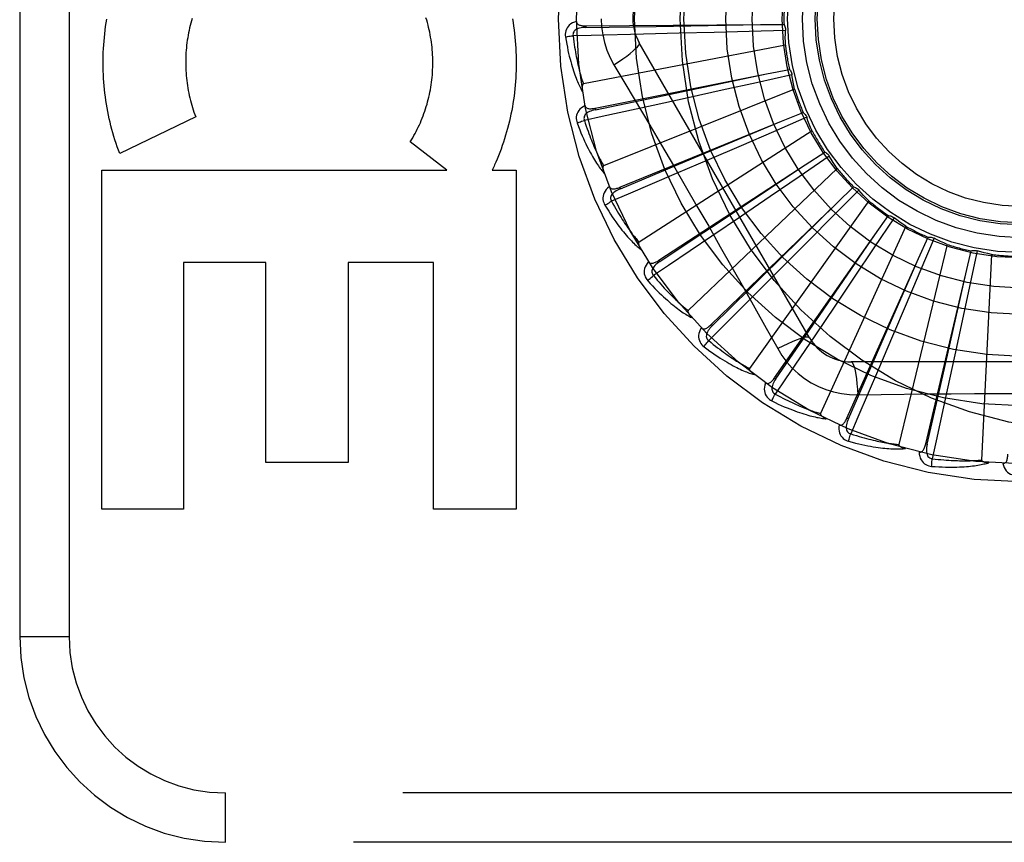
# Model space of a CAD drawing. Header units: inches. Extents: x 0 to 179, y 0 to 116.
# Tile 97 of 234: x 77.168 to 77.766, y 56.875 to 57.375. Entities that reach past the tile are written whole.
import ezdxf

# ---------------------------------------------------------------- set-up
doc = ezdxf.new("R2010")
doc.units = ezdxf.units.IN
doc.header["$LTSCALE"] = 9.842105
doc.header["$MEASUREMENT"] = 0
doc.linetypes.add('HIDDEN', pattern=[0.2, 0.1, -0.1])
doc.layers.add('RIGHTHAND_DOOR_ASSEMBLY', color=7, linetype='CONTINUOUS')
doc.layers.add('SUBPANEL', color=7, linetype='CONTINUOUS')

msp = doc.modelspace()

# ---------------------------------------------------------------- linework, layer by layer
at = {"layer": 'RIGHTHAND_DOOR_ASSEMBLY', "color": 8, "linetype": 'HIDDEN'}
for p, q in [((77.16821, 57.75035), (77.16821, 57.00035)), ((77.19821, 57.75035), (77.19821, 57.00035)), ((77.51215, 57.37101), (77.61824, 57.37174)), ((77.55479, 57.3707), (77.6183, 57.37174)), ((77.61824, 57.37174), (77.6325, 57.37182)), ((77.51215, 57.37101), (77.51216, 57.37005)), ((77.51216, 57.37005), (77.55479, 57.3707)), ((77.56883, 57.36649), (77.54708, 57.36596)), ((77.59002, 57.36705), (77.56883, 57.36649)), ((77.61131, 57.36762), (77.59002, 57.36705)), ((77.63339, 57.36825), (77.61131, 57.36762)), ((77.63334, 57.35936), (77.51063, 57.33571)), ((77.64801, 57.1816), (77.54456, 57.36076)), ((77.52922, 57.3473), (77.53648, 57.33514)), ((77.51775, 57.32102), (77.62179, 57.34182)), ((77.55968, 57.32878), (77.62184, 57.34183)), ((77.63733, 57.34126), (77.61576, 57.33646)), ((77.62179, 57.34182), (77.63577, 57.34459)), ((77.61576, 57.33646), (77.59497, 57.33187)), ((77.63896, 57.33251), (77.52294, 57.28607)), ((77.59497, 57.33187), (77.57426, 57.32731)), ((77.51794, 57.32008), (77.55968, 57.32878)), ((77.57426, 57.32731), (77.55301, 57.32267)), ((77.51775, 57.32102), (77.51794, 57.32008)), ((77.63093, 57.3131), (77.64414, 57.31848)), ((77.27512, 57.31571), (77.22898, 57.29349)), ((77.53271, 57.27299), (77.63093, 57.3131)), ((77.57241, 57.28855), (77.63098, 57.31313)), ((77.6463, 57.3155), (77.62603, 57.30671)), ((77.64956, 57.30722), (77.54443, 57.23966)), ((77.62603, 57.30671), (77.60648, 57.29826)), ((77.42763, 57.2834), (77.40544, 57.30065)), ((77.60648, 57.29826), (77.58701, 57.28987)), ((77.64535, 57.28664), (77.6573, 57.29441)), ((77.53308, 57.2721), (77.57241, 57.28855)), ((77.58701, 57.28987), (77.56702, 57.28129)), ((77.65998, 57.2919), (77.64174, 57.27943)), ((77.21808, 57.2834), (77.42763, 57.2834)), ((77.21808, 57.07755), (77.21808, 57.2834)), ((77.45526, 57.2834), (77.46972, 57.2834)), ((77.46972, 57.2834), (77.46972, 57.07755)), ((77.55649, 57.22867), (77.64535, 57.28664)), ((77.66475, 57.28439), (77.5743, 57.19815)), ((77.64174, 57.27943), (77.62415, 57.26744)), ((77.53271, 57.27299), (77.53308, 57.2721)), ((77.67788, 57.27132), (77.66233, 57.25562)), ((77.66451, 57.26338), (77.67477, 57.27328)), ((77.62415, 57.26744), (77.60662, 57.25551)), ((77.68398, 57.26484), (77.6115, 57.16305)), ((77.58823, 57.18964), (77.66451, 57.26338)), ((77.60662, 57.25551), (77.58861, 57.2433)), ((77.66233, 57.25562), (77.64733, 57.24051)), ((77.69936, 57.25449), (77.68706, 57.23614)), ((77.68772, 57.24417), (77.69593, 57.25583)), ((77.70657, 57.24929), (77.65466, 57.13562)), ((77.62678, 57.15733), (77.68772, 57.24417)), ((77.64733, 57.24051), (77.63237, 57.22549)), ((77.71416, 57.2297), (77.72001, 57.24271)), ((77.72363, 57.24204), (77.71502, 57.22169)), ((77.68706, 57.23614), (77.67518, 57.21847)), ((77.7317, 57.2383), (77.70223, 57.11685)), ((77.74285, 57.2205), (77.74614, 57.23437)), ((77.74981, 57.2344), (77.74522, 57.21279)), ((77.55649, 57.22867), (77.55702, 57.22786)), ((77.67075, 57.1329), (77.71416, 57.2297)), ((77.68875, 57.17155), (77.71418, 57.22976)), ((77.75845, 57.23226), (77.7525, 57.10743)), ((77.31767, 57.22734), (77.2677, 57.22734)), ((77.2677, 57.22734), (77.2677, 57.07755)), ((77.31767, 57.10601), (77.31767, 57.22734)), ((77.41958, 57.22734), (77.36783, 57.22734)), ((77.36783, 57.22734), (77.36783, 57.10601)), ((77.41958, 57.07755), (77.41958, 57.22734)), ((77.63237, 57.22549), (77.617, 57.21009)), ((77.71502, 57.22169), (77.70671, 57.20209)), ((77.67518, 57.21847), (77.66334, 57.20088)), ((77.71855, 57.11722), (77.74285, 57.2205)), ((77.72891, 57.15859), (77.74286, 57.22055)), ((77.74522, 57.21279), (77.74076, 57.19197)), ((77.66334, 57.20088), (77.65116, 57.18285)), ((77.70671, 57.20209), (77.6984, 57.18258)), ((77.74076, 57.19197), (77.7363, 57.17124)), ((77.58823, 57.18964), (77.5889, 57.18895)), ((77.6984, 57.18258), (77.68986, 57.16257)), ((77.67163, 57.1325), (77.68875, 57.17155)), ((77.7363, 57.17124), (77.7317, 57.14998)), ((77.88015, 57.16701), (77.67326, 57.16701)), ((77.62678, 57.15733), (77.62757, 57.15678)), ((77.71949, 57.11701), (77.72891, 57.15859)), ((77.67725, 57.14699), (77.69142, 57.1472)), ((77.67075, 57.13289), (77.67163, 57.1325)), ((77.71855, 57.11722), (77.71949, 57.11701)), ((77.36783, 57.10601), (77.31767, 57.10601)), ((77.2677, 57.07755), (77.21808, 57.07755)), ((77.46972, 57.07755), (77.41958, 57.07755)), ((77.16821, 57.00035), (77.19821, 57.00035)), ((78.38521, 56.90535), (77.29321, 56.90535)), ((77.29321, 56.87535), (77.29321, 56.90535)), ((78.35521, 56.87535), (77.29321, 56.87535))]:
    msp.add_line(p, q, dxfattribs=at)
for points in [[(77.22898, 57.29349), (77.22821, 57.29553), (77.22748, 57.29759), (77.22677, 57.29967), (77.22609, 57.30176), (77.22544, 57.30387), (77.22481, 57.306), (77.22422, 57.30814), (77.22366, 57.31029), (77.22312, 57.31246), (77.22262, 57.31463), (77.22215, 57.31682), (77.22171, 57.31901), (77.2213, 57.32122), (77.22092, 57.32343), (77.22057, 57.32564), (77.22026, 57.32787), (77.21998, 57.3301), (77.21973, 57.33234), (77.21951, 57.33458), (77.21932, 57.33683), (77.21917, 57.33908), (77.21905, 57.34134), (77.21896, 57.3436), (77.2189, 57.34586), (77.21888, 57.34812), (77.21889, 57.35038), (77.21893, 57.35264), (77.219, 57.3549), (77.21911, 57.35716), (77.21925, 57.35941), (77.21942, 57.36166), (77.21963, 57.36391), (77.21986, 57.36616), (77.22013, 57.36839), (77.22043, 57.37062), (77.22076, 57.37285), (77.22113, 57.37507)], [(77.2726, 57.37411), (77.27219, 57.37266), (77.27181, 57.3712), (77.27145, 57.36972), (77.27112, 57.36824), (77.27081, 57.36675), (77.27052, 57.36526), (77.27026, 57.36376), (77.27002, 57.36225), (77.26981, 57.36074), (77.26963, 57.35922), (77.26946, 57.3577), (77.26933, 57.35617), (77.26922, 57.35464), (77.26913, 57.35311), (77.26907, 57.35158), (77.26904, 57.35004), (77.26903, 57.3485), (77.26904, 57.34697), (77.26908, 57.34543), (77.26915, 57.3439), (77.26924, 57.34237), (77.26936, 57.34084), (77.2695, 57.33931), (77.26967, 57.33778), (77.26986, 57.33626), (77.27008, 57.33475), (77.27032, 57.33324), (77.27059, 57.33173), (77.27088, 57.33022), (77.2712, 57.32873), (77.27154, 57.32724), (77.27191, 57.32576), (77.2723, 57.32429), (77.27271, 57.32283), (77.27315, 57.32138), (77.27361, 57.31994), (77.27409, 57.31851), (77.27459, 57.3171), (77.27512, 57.31571)], [(77.27303, 57.37555), (77.2726, 57.37411)], [(77.40544, 57.30065), (77.4062, 57.30187), (77.40693, 57.3031), (77.40766, 57.30435), (77.40836, 57.30562), (77.40905, 57.30691), (77.40971, 57.30821), (77.41036, 57.30953), (77.41098, 57.31086), (77.41159, 57.31221), (77.41217, 57.31357), (77.41273, 57.31494), (77.41327, 57.31633), (77.41379, 57.31772), (77.41429, 57.31913), (77.41476, 57.32055), (77.41521, 57.32197), (77.41563, 57.32341), (77.41603, 57.32485), (77.41641, 57.32631), (77.41677, 57.32777), (77.4171, 57.32924), (77.41741, 57.33073), (77.41769, 57.33221), (77.41795, 57.33371), (77.41818, 57.33521), (77.41839, 57.33671), (77.41857, 57.33822), (77.41873, 57.33974), (77.41887, 57.34126), (77.41898, 57.34278), (77.41906, 57.3443), (77.41912, 57.34583), (77.41915, 57.34735), (77.41916, 57.34888), (77.41914, 57.35041), (77.4191, 57.35194), (77.41903, 57.35347), (77.41894, 57.355), (77.41882, 57.35652), (77.41867, 57.35805), (77.41851, 57.35956), (77.41831, 57.36108), (77.41809, 57.36258), (77.41785, 57.36409), (77.41758, 57.36558), (77.41729, 57.36707), (77.41697, 57.36855), (77.41663, 57.37003), (77.41626, 57.3715), (77.41587, 57.37295), (77.41546, 57.37441), (77.41502, 57.37585)], [(77.46752, 57.37521), (77.46788, 57.37301), (77.46822, 57.3708), (77.46853, 57.36858), (77.4688, 57.36636), (77.46904, 57.36414), (77.46925, 57.36191), (77.46942, 57.35968), (77.46957, 57.35744), (77.46968, 57.3552), (77.46976, 57.35296), (77.4698, 57.35071), (77.46982, 57.34847), (77.4698, 57.34623), (77.46975, 57.34398), (77.46967, 57.34174), (77.46955, 57.3395), (77.4694, 57.33727), (77.46922, 57.33504), (77.46901, 57.33281), (77.46877, 57.33059), (77.46849, 57.32837), (77.46818, 57.32616), (77.46784, 57.32395), (77.46747, 57.32176), (77.46707, 57.31957), (77.46663, 57.31739), (77.46617, 57.31523), (77.46567, 57.31307), (77.46515, 57.31092), (77.46459, 57.30878), (77.464, 57.30666), (77.46339, 57.30454), (77.46274, 57.30244), (77.46206, 57.30035), (77.46136, 57.29828), (77.46063, 57.29622), (77.45986, 57.29417), (77.45907, 57.29215), (77.45826, 57.29014), (77.45742, 57.28815)], [(77.50644, 57.3737), (77.50515, 57.37327), (77.504, 57.37276), (77.50298, 57.37215), (77.50209, 57.37145), (77.50134, 57.37067), (77.50074, 57.36982), (77.50027, 57.3689), (77.49994, 57.36794), (77.49974, 57.36697), (77.49965, 57.36601), (77.49965, 57.36512), (77.49975, 57.36426)], [(77.50644, 57.3737), (77.50649, 57.37324), (77.50662, 57.37283), (77.50682, 57.37246), (77.5071, 57.37215), (77.50743, 57.37188), (77.50782, 57.37166), (77.50825, 57.37148), (77.50872, 57.37133), (77.50923, 57.37122), (77.50977, 57.37114), (77.51033, 57.37108), (77.51092, 57.37104), (77.51152, 57.37101), (77.51215, 57.37101)], [(77.52146, 57.37535), (77.52169, 57.37047), (77.52234, 57.36564), (77.52343, 57.36086), (77.52494, 57.35619), (77.52687, 57.35167), (77.52922, 57.3473)], [(77.6325, 57.37182), (77.63279, 57.37127), (77.63302, 57.3707), (77.6332, 57.37009), (77.63332, 57.36948), (77.63339, 57.36887), (77.63339, 57.36825)], [(77.51216, 57.37005), (77.51112, 57.37001), (77.51014, 57.36993), (77.50922, 57.36979), (77.50835, 57.36961), (77.50755, 57.36937), (77.50681, 57.36907), (77.50615, 57.36872), (77.50557, 57.36832), (77.50509, 57.36785), (77.50473, 57.36733), (77.50448, 57.36676), (77.50433, 57.36616), (77.5043, 57.36557), (77.50437, 57.36498)], [(77.54708, 57.36596), (77.51541, 57.36523), (77.50437, 57.36499)], [(77.63334, 57.35936), (77.63331, 57.36158), (77.6333, 57.36381), (77.63333, 57.36603), (77.63339, 57.36825)], [(77.49975, 57.36426), (77.50036, 57.36439), (77.50105, 57.36451), (77.50181, 57.36464), (77.50263, 57.36476), (77.50349, 57.36488), (77.50437, 57.36499)], [(77.49975, 57.36426), (77.50011, 57.36206), (77.50049, 57.35996), (77.50088, 57.35796), (77.50127, 57.35606), (77.50168, 57.35424), (77.50209, 57.35252), (77.5025, 57.35087), (77.50292, 57.3493), (77.50334, 57.34781), (77.50376, 57.34638), (77.50418, 57.34502), (77.5046, 57.34373), (77.50502, 57.3425), (77.50543, 57.34132), (77.50584, 57.3402), (77.50625, 57.33914), (77.50665, 57.33812), (77.50705, 57.33715), (77.50745, 57.33624), (77.50784, 57.33537), (77.50823, 57.33454), (77.50862, 57.33375), (77.50899, 57.33301), (77.50937, 57.3323), (77.50974, 57.33163), (77.5101, 57.33099)], [(77.50437, 57.36499), (77.50459, 57.36315), (77.50482, 57.36139), (77.50505, 57.3597), (77.5053, 57.35809), (77.50554, 57.35655), (77.50579, 57.35507), (77.50605, 57.35366), (77.5063, 57.35231), (77.50656, 57.35101), (77.50681, 57.34977), (77.50707, 57.34858), (77.50732, 57.34745), (77.50758, 57.34636), (77.50783, 57.34531), (77.50808, 57.34431), (77.50833, 57.34335), (77.50857, 57.34243), (77.50881, 57.34155), (77.50905, 57.3407), (77.50928, 57.3399), (77.50952, 57.33912), (77.50975, 57.33838), (77.50997, 57.33767), (77.5102, 57.33698), (77.51042, 57.33633), (77.51063, 57.33571)], [(77.52921, 57.3473), (77.53205, 57.34917), (77.53468, 57.35098), (77.53703, 57.35268), (77.5391, 57.35428), (77.5409, 57.35578), (77.54238, 57.35715), (77.54352, 57.35835), (77.54427, 57.35937), (77.54462, 57.36018), (77.54456, 57.36076)], [(77.63577, 57.34459), (77.63616, 57.34411), (77.6365, 57.34359), (77.63679, 57.34303), (77.63703, 57.34245), (77.6372, 57.34186), (77.63733, 57.34126)], [(77.63896, 57.33251), (77.6385, 57.33469), (77.63808, 57.33688), (77.63768, 57.33907), (77.63733, 57.34126)], [(77.51063, 57.33571), (77.51047, 57.33564), (77.51034, 57.33554), (77.51022, 57.33541), (77.51013, 57.33524), (77.51006, 57.33506), (77.51, 57.33486), (77.50996, 57.33465), (77.50992, 57.33443), (77.5099, 57.33419), (77.50988, 57.33395), (77.50987, 57.3337), (77.50987, 57.33344), (77.50987, 57.33317), (77.50988, 57.33289), (77.5099, 57.3326), (77.50993, 57.33231), (77.50996, 57.332), (77.50999, 57.33168), (77.51004, 57.33135), (77.5101, 57.331)], [(77.53648, 57.33514), (77.55091, 57.31076), (77.55813, 57.29851), (77.56533, 57.28624), (77.5725, 57.27395), (77.57963, 57.26162), (77.58674, 57.24929), (77.5938, 57.23693), (77.60084, 57.22455), (77.60783, 57.21218)], [(77.51164, 57.32258), (77.51045, 57.32192), (77.50942, 57.32119), (77.50853, 57.3204), (77.50779, 57.31955), (77.5072, 57.31864), (77.50677, 57.31769), (77.50649, 57.3167), (77.50634, 57.31569), (77.50633, 57.3147), (77.50642, 57.31375), (77.50659, 57.31287), (77.50685, 57.31205)], [(77.51794, 57.32008), (77.51693, 57.31984), (77.51598, 57.31958), (77.5151, 57.31927), (77.51429, 57.31893), (77.51354, 57.31854), (77.51288, 57.31811), (77.51229, 57.31764), (77.5118, 57.31713), (77.51142, 57.31658), (77.51116, 57.316), (77.51102, 57.31539), (77.51099, 57.31478), (77.51107, 57.31419), (77.51125, 57.31363)], [(77.55301, 57.32267), (77.52205, 57.31596), (77.51125, 57.31363)], [(77.51164, 57.32259), (77.51177, 57.32214), (77.51197, 57.32176), (77.51225, 57.32144), (77.51258, 57.32118), (77.51295, 57.32098), (77.51337, 57.32084), (77.51383, 57.32074), (77.51432, 57.32069), (77.51484, 57.32068), (77.51539, 57.32069), (77.51595, 57.32074), (77.51654, 57.32081), (77.51714, 57.3209), (77.51775, 57.32102)], [(77.64414, 57.31848), (77.64461, 57.31807), (77.64504, 57.31763), (77.64543, 57.31714), (77.64577, 57.31661), (77.64606, 57.31607), (77.6463, 57.3155)], [(77.50685, 57.31205), (77.50742, 57.31229), (77.50808, 57.31254), (77.50881, 57.31281), (77.50958, 57.31308), (77.51041, 57.31336), (77.51125, 57.31363)], [(77.50685, 57.31205), (77.50762, 57.30996), (77.50839, 57.30797), (77.50915, 57.30608), (77.5099, 57.30428), (77.51064, 57.30258), (77.51137, 57.30096), (77.51209, 57.29942), (77.5128, 57.29796), (77.51349, 57.29657), (77.51418, 57.29525), (77.51485, 57.294), (77.5155, 57.29281), (77.51615, 57.29168), (77.51677, 57.2906), (77.51739, 57.28958), (77.51799, 57.2886), (77.51858, 57.28768), (77.51915, 57.28681), (77.51972, 57.28599), (77.52027, 57.28521), (77.52081, 57.28447), (77.52133, 57.28377), (77.52185, 57.28311), (77.52235, 57.28248), (77.52284, 57.28189), (77.52331, 57.28134)], [(77.51125, 57.31363), (77.51181, 57.31187), (77.51237, 57.31019), (77.51292, 57.30858), (77.51347, 57.30704), (77.514, 57.30557), (77.51453, 57.30417), (77.51504, 57.30283), (77.51555, 57.30155), (77.51604, 57.30033), (77.51653, 57.29916), (77.51701, 57.29804), (77.51747, 57.29697), (77.51793, 57.29595), (77.51837, 57.29497), (77.51881, 57.29403), (77.51923, 57.29314), (77.51964, 57.29228), (77.52005, 57.29146), (77.52044, 57.29068), (77.52083, 57.28993), (77.5212, 57.28921), (77.52157, 57.28852), (77.52193, 57.28787), (77.52227, 57.28724), (77.52261, 57.28664), (77.52294, 57.28607)], [(77.64956, 57.30722), (77.64869, 57.30927), (77.64786, 57.31134), (77.64706, 57.31341), (77.6463, 57.3155)], [(77.6573, 57.29441), (77.65784, 57.29411), (77.65834, 57.29375), (77.65882, 57.29334), (77.65926, 57.29289), (77.65964, 57.29241), (77.65998, 57.2919)], [(77.45742, 57.28815), (77.45707, 57.28736), (77.45672, 57.28656), (77.45636, 57.28577), (77.456, 57.28498), (77.45563, 57.28419), (77.45526, 57.2834)], [(77.66475, 57.28439), (77.66351, 57.28624), (77.66231, 57.28811), (77.66113, 57.28999), (77.65998, 57.2919)], [(77.52294, 57.28607), (77.5228, 57.28598), (77.52268, 57.28585), (77.5226, 57.2857), (77.52254, 57.28552), (77.5225, 57.28532), (77.52248, 57.28512), (77.52248, 57.2849), (77.52249, 57.28468), (77.52251, 57.28444), (77.52253, 57.2842), (77.52257, 57.28395), (77.52262, 57.2837), (77.52268, 57.28343), (77.52274, 57.28316), (77.52281, 57.28288), (77.52289, 57.2826), (77.52298, 57.28229), (77.52308, 57.28199), (77.52318, 57.28171), (77.52328, 57.28143)], [(77.55702, 57.22786), (77.58389, 57.24572), (77.59253, 57.25146), (77.64539, 57.28667)], [(77.56702, 57.28129), (77.53789, 57.26884), (77.52772, 57.26451)], [(77.52641, 57.27337), (77.52537, 57.2725), (77.5245, 57.27159), (77.52377, 57.27064), (77.52321, 57.26967), (77.52281, 57.26866), (77.52256, 57.26765), (77.52247, 57.26662), (77.52252, 57.26561), (77.52269, 57.26463), (77.52296, 57.26371), (77.5233, 57.26288), (77.52371, 57.26212)], [(77.52641, 57.27337), (77.52663, 57.27297), (77.5269, 57.27263), (77.52723, 57.27237), (77.5276, 57.27217), (77.52801, 57.27205), (77.52845, 57.27199), (77.52892, 57.27198), (77.52941, 57.27202), (77.52992, 57.27211), (77.53045, 57.27223), (77.531, 57.27238), (77.53156, 57.27256), (77.53213, 57.27276), (77.53271, 57.27299)], [(77.53308, 57.2721), (77.53213, 57.27168), (77.53125, 57.27124), (77.53044, 57.27077), (77.52971, 57.27028), (77.52905, 57.26976), (77.52848, 57.26921), (77.52799, 57.26864), (77.5276, 57.26805), (77.52734, 57.26744), (77.52719, 57.26682), (77.52717, 57.26619), (77.52726, 57.26559), (77.52744, 57.26502), (77.52773, 57.26451)], [(77.67477, 57.27328), (77.67536, 57.27308), (77.67593, 57.27283), (77.67647, 57.27252), (77.67698, 57.27216), (77.67745, 57.27176), (77.67788, 57.27132)], [(77.68398, 57.26484), (77.68242, 57.26643), (77.68088, 57.26804), (77.67937, 57.26967), (77.67788, 57.27132)], [(77.52371, 57.26212), (77.52422, 57.26246), (77.52482, 57.26284), (77.52548, 57.26324), (77.52619, 57.26365), (77.52695, 57.26408), (77.52772, 57.26451)], [(77.52772, 57.26451), (77.52861, 57.26289), (77.52948, 57.26134), (77.53033, 57.25986), (77.53115, 57.25846), (77.53195, 57.25712), (77.53273, 57.25584), (77.53349, 57.25462), (77.53423, 57.25346), (77.53495, 57.25235), (77.53565, 57.2513), (77.53633, 57.25029), (77.53699, 57.24933), (77.53763, 57.24841), (77.53825, 57.24753), (77.53886, 57.24669), (77.53944, 57.2459), (77.54001, 57.24513), (77.54056, 57.2444), (77.5411, 57.24371), (77.54162, 57.24304), (77.54212, 57.24241), (77.54261, 57.24181), (77.54309, 57.24123), (77.54355, 57.24068), (77.54399, 57.24016), (77.54443, 57.23966)], [(77.52371, 57.26212), (77.52486, 57.26022), (77.52599, 57.25841), (77.5271, 57.25669), (77.52817, 57.25507), (77.52922, 57.25354), (77.53024, 57.25209), (77.53124, 57.25071), (77.53221, 57.24941), (77.53316, 57.24818), (77.53408, 57.24701), (77.53497, 57.24591), (77.53585, 57.24487), (77.53669, 57.24388), (77.53751, 57.24294), (77.53831, 57.24205), (77.53908, 57.24121), (77.53983, 57.24042), (77.54056, 57.23967), (77.54127, 57.23897), (77.54196, 57.2383), (77.54263, 57.23768), (77.54328, 57.23709), (77.54391, 57.23654), (77.54452, 57.23602), (77.54511, 57.23554), (77.54569, 57.23508)], [(77.5889, 57.18895), (77.61191, 57.21157), (77.6193, 57.21884), (77.66455, 57.26342)], [(77.69593, 57.25583), (77.69655, 57.25575), (77.69715, 57.25561), (77.69774, 57.2554), (77.69832, 57.25515), (77.69885, 57.25485), (77.69936, 57.25449)], [(77.70657, 57.24929), (77.70474, 57.25055), (77.70292, 57.25184), (77.70113, 57.25315), (77.69936, 57.25449)], [(77.54443, 57.23966), (77.5443, 57.23954), (77.54421, 57.2394), (77.54416, 57.23923), (77.54413, 57.23904), (77.54413, 57.23884), (77.54415, 57.23863), (77.54419, 57.23842), (77.54424, 57.2382), (77.5443, 57.23798), (77.54438, 57.23775), (77.54446, 57.23751), (77.54456, 57.23727), (77.54466, 57.23702), (77.54478, 57.23676), (77.5449, 57.23651), (77.54503, 57.23624), (77.54517, 57.23596), (77.54533, 57.23568), (77.5455, 57.23539), (77.54568, 57.23508)], [(77.58861, 57.2433), (77.56236, 57.22557), (77.5532, 57.21939)], [(77.62757, 57.15678), (77.64588, 57.18335), (77.65177, 57.19188), (77.68776, 57.24422)], [(77.72001, 57.24271), (77.72063, 57.24274), (77.72125, 57.24271), (77.72187, 57.24263), (77.72248, 57.24248), (77.72306, 57.24229), (77.72363, 57.24204)], [(77.7317, 57.2383), (77.72965, 57.23919), (77.72763, 57.24011), (77.72562, 57.24106), (77.72363, 57.24204)], [(77.74614, 57.23437), (77.74674, 57.23452), (77.74735, 57.23461), (77.74798, 57.23465), (77.7486, 57.23462), (77.74921, 57.23454), (77.74981, 57.2344)], [(77.75845, 57.23226), (77.75627, 57.23274), (77.75411, 57.23327), (77.75196, 57.23382), (77.74981, 57.2344)], [(77.55024, 57.22785), (77.54938, 57.22679), (77.54869, 57.22573), (77.54816, 57.22466), (77.54779, 57.2236), (77.54758, 57.22254), (77.54754, 57.2215), (77.54764, 57.22047), (77.54788, 57.21948), (77.54824, 57.21856), (77.54868, 57.21771), (77.54916, 57.21695), (77.54971, 57.21629)], [(77.55023, 57.22785), (77.55052, 57.22749), (77.55085, 57.22721), (77.55123, 57.22701), (77.55163, 57.22689), (77.55205, 57.22685), (77.5525, 57.22687), (77.55296, 57.22695), (77.55343, 57.22709), (77.55392, 57.22727), (77.55442, 57.22749), (77.55493, 57.22774), (77.55544, 57.22802), (77.55596, 57.22833), (77.55649, 57.22867)], [(77.55702, 57.22786), (77.55617, 57.22727), (77.55539, 57.22667), (77.55468, 57.22606), (77.55406, 57.22544), (77.55351, 57.2248), (77.55305, 57.22415), (77.55268, 57.2235), (77.55241, 57.22284), (77.55227, 57.22219), (77.55224, 57.22156), (77.55234, 57.22094), (77.55254, 57.22036), (77.55283, 57.21985), (77.5532, 57.21939)], [(77.54971, 57.21629), (77.55015, 57.21672), (77.55067, 57.2172), (77.55124, 57.21772), (77.55186, 57.21826), (77.55252, 57.21883), (77.5532, 57.21939)], [(77.54971, 57.21629), (77.5512, 57.21463), (77.55265, 57.21307), (77.55406, 57.2116), (77.55542, 57.21021), (77.55675, 57.2089), (77.55802, 57.20767), (77.55926, 57.20651), (77.56046, 57.20542), (77.56163, 57.20439), (77.56275, 57.20342), (77.56384, 57.2025), (77.56489, 57.20164), (77.56591, 57.20083), (77.56689, 57.20006), (77.56784, 57.19934), (77.56876, 57.19866), (77.56965, 57.19803), (77.57051, 57.19743), (77.57134, 57.19687), (77.57214, 57.19635), (77.57291, 57.19587), (77.57366, 57.19542), (77.57438, 57.19499), (77.57508, 57.1946), (77.57575, 57.19423), (77.57641, 57.19389)], [(77.5532, 57.21939), (77.55438, 57.21797), (77.55553, 57.21661), (77.55664, 57.21532), (77.55771, 57.2141), (77.55875, 57.21293), (77.55976, 57.21183), (77.56074, 57.21077), (77.56168, 57.20977), (77.5626, 57.20882), (77.56348, 57.20792), (77.56434, 57.20706), (77.56517, 57.20624), (77.56598, 57.20546), (77.56675, 57.20471), (77.5675, 57.20401), (77.56823, 57.20333), (77.56893, 57.20269), (77.56961, 57.20208), (77.57027, 57.2015), (77.5709, 57.20094), (77.57152, 57.20042), (77.57211, 57.19992), (77.57269, 57.19944), (77.57325, 57.19899), (77.57378, 57.19856), (77.5743, 57.19815)], [(77.617, 57.21009), (77.59458, 57.18771), (77.58675, 57.17991)], [(77.60783, 57.21218), (77.62175, 57.18746), (77.62867, 57.17504)], [(77.5743, 57.19815), (77.5742, 57.19801), (77.57414, 57.19785), (77.57412, 57.19768), (77.57413, 57.19749), (77.57417, 57.19729), (77.57423, 57.19709), (77.57431, 57.19689), (77.5744, 57.19669), (77.5745, 57.19648), (77.57462, 57.19626), (77.57475, 57.19605), (77.57489, 57.19583), (77.57503, 57.1956), (77.57519, 57.19538), (77.57536, 57.19514), (77.57554, 57.19491), (77.57574, 57.19466), (77.57594, 57.19442), (77.57616, 57.19416), (77.5764, 57.1939)], [(77.58224, 57.18765), (77.5816, 57.18645), (77.58113, 57.18528), (77.58081, 57.18413), (77.58065, 57.18302), (77.58064, 57.18194), (77.58079, 57.18091), (77.58109, 57.17992), (77.58151, 57.17899), (77.58204, 57.17815), (77.58263, 57.1774), (77.58325, 57.17675), (77.58391, 57.1762)], [(77.58224, 57.18765), (77.58259, 57.18735), (77.58297, 57.18714), (77.58337, 57.18702), (77.58379, 57.18698), (77.58422, 57.18702), (77.58465, 57.18712), (77.58508, 57.18729), (77.58553, 57.18751), (77.58597, 57.18778), (77.58642, 57.18809), (77.58687, 57.18844), (77.58732, 57.18881), (77.58778, 57.18921), (77.58823, 57.18964)], [(77.5889, 57.18895), (77.58818, 57.18821), (77.58752, 57.18747), (77.58695, 57.18674), (77.58645, 57.18601), (77.58603, 57.18528), (77.5857, 57.18456), (77.58546, 57.18385), (77.58533, 57.18315), (77.58531, 57.18249), (77.5854, 57.18186), (77.58561, 57.18127), (77.58592, 57.18074), (77.5863, 57.18029), (77.58676, 57.17991)], [(77.58391, 57.1762), (77.58427, 57.17671), (77.58468, 57.17728), (77.58514, 57.1779), (77.58565, 57.17855), (77.58619, 57.17923), (77.58675, 57.17991)], [(77.58675, 57.17991), (77.58818, 57.17874), (77.58956, 57.17762), (77.5909, 57.17657), (77.59218, 57.17557), (77.59343, 57.17462), (77.59463, 57.17372), (77.59579, 57.17288), (77.5969, 57.17207), (77.59798, 57.17131), (77.59902, 57.17059), (77.60003, 57.16991), (77.601, 57.16926), (77.60194, 57.16865), (77.60284, 57.16806), (77.60371, 57.16751), (77.60455, 57.16699), (77.60536, 57.16649), (77.60614, 57.16602), (77.6069, 57.16557), (77.60763, 57.16515), (77.60833, 57.16475), (77.60901, 57.16437), (77.60967, 57.16401), (77.6103, 57.16367), (77.61091, 57.16335), (77.6115, 57.16305)], [(77.65116, 57.18285), (77.63338, 57.15663), (77.62717, 57.1475)], [(77.64801, 57.1816), (77.64754, 57.18194), (77.6467, 57.18204), (77.64551, 57.18192), (77.64398, 57.18157), (77.64211, 57.181), (77.63993, 57.18021), (77.63745, 57.1792), (77.63473, 57.17799), (77.63177, 57.17659), (77.62867, 57.17504)], [(77.58391, 57.1762), (77.58569, 57.17486), (77.58741, 57.1736), (77.58907, 57.17242), (77.59068, 57.17132), (77.59222, 57.17028), (77.59371, 57.16931), (77.59515, 57.16841), (77.59653, 57.16756), (77.59787, 57.16677), (77.59916, 57.16603), (77.6004, 57.16534), (77.60159, 57.16469), (77.60275, 57.16409), (77.60386, 57.16352), (77.60492, 57.16299), (77.60595, 57.1625), (77.60695, 57.16204), (77.6079, 57.16162), (77.60882, 57.16123), (77.60971, 57.16087), (77.61056, 57.16054), (77.61138, 57.16024), (77.61217, 57.15996), (77.61293, 57.15971), (77.61366, 57.15948), (77.61437, 57.15927)], [(77.62867, 57.17504), (77.63127, 57.17084), (77.63421, 57.16692), (77.63748, 57.16328), (77.64106, 57.15995), (77.64494, 57.15696), (77.64906, 57.15432), (77.65341, 57.15206), (77.65794, 57.1502), (77.66262, 57.14875), (77.66742, 57.14773), (77.6723, 57.14714), (77.67725, 57.14699)], [(77.6115, 57.16305), (77.61142, 57.16289), (77.61139, 57.16272), (77.61141, 57.16255), (77.61145, 57.16237), (77.61153, 57.16218), (77.61162, 57.162), (77.61174, 57.16181), (77.61186, 57.16163), (77.61201, 57.16144), (77.61216, 57.16125), (77.61233, 57.16107), (77.61251, 57.16088), (77.6127, 57.16068), (77.6129, 57.16049), (77.61311, 57.1603), (77.61333, 57.1601), (77.61357, 57.15989), (77.61381, 57.15969), (77.61405, 57.1595), (77.61429, 57.15932)], [(77.68986, 57.16257), (77.67736, 57.13346), (77.673, 57.12331)], [(77.67326, 57.16701), (77.67379, 57.16678), (77.6743, 57.16611), (77.67479, 57.16501), (77.67526, 57.16351), (77.6757, 57.16161), (77.6761, 57.15932), (77.67647, 57.15668), (77.67678, 57.15371), (77.67705, 57.15045), (77.67725, 57.14699)], [(77.62128, 57.15424), (77.62168, 57.15402), (77.62209, 57.15388), (77.62251, 57.15384), (77.62293, 57.15388), (77.62334, 57.15399), (77.62374, 57.15418), (77.62414, 57.15442), (77.62453, 57.15472), (77.62492, 57.15507), (77.6253, 57.15546), (77.62567, 57.15589), (77.62605, 57.15634), (77.62642, 57.15682), (77.62678, 57.15733)], [(77.62757, 57.15678), (77.627, 57.15591), (77.6265, 57.15506), (77.62607, 57.15423), (77.62572, 57.15342), (77.62545, 57.15263), (77.62526, 57.15186), (77.62516, 57.15111), (77.62516, 57.1504), (77.62526, 57.14975), (77.62548, 57.14915), (77.62579, 57.14861), (77.6262, 57.14815), (77.62666, 57.14778), (77.62718, 57.14749)], [(77.62128, 57.15424), (77.62088, 57.15294), (77.62063, 57.1517), (77.62053, 57.15052), (77.62059, 57.14939), (77.62079, 57.14833), (77.62113, 57.14734), (77.62161, 57.14643), (77.6222, 57.1456), (77.62288, 57.14488), (77.6236, 57.14425), (77.62433, 57.14373), (77.62508, 57.14331)], [(77.7317, 57.14998), (77.72493, 57.11903), (77.72257, 57.10824)], [(77.62508, 57.14331), (77.62534, 57.14388), (77.62564, 57.14452), (77.62597, 57.14521), (77.62635, 57.14595), (77.62675, 57.14672), (77.62717, 57.14749)], [(77.62717, 57.1475), (77.6288, 57.14661), (77.63037, 57.14578), (77.63187, 57.14499), (77.63333, 57.14426), (77.63473, 57.14356), (77.63608, 57.14291), (77.63737, 57.1423), (77.63862, 57.14172), (77.63983, 57.14117), (77.64099, 57.14066), (77.6421, 57.14018), (77.64318, 57.13973), (77.64421, 57.13931), (77.64521, 57.1389), (77.64617, 57.13853), (77.64709, 57.13817), (77.64798, 57.13784), (77.64884, 57.13752), (77.64967, 57.13723), (77.65046, 57.13695), (77.65123, 57.13669), (77.65197, 57.13644), (77.65268, 57.13622), (77.65337, 57.136), (77.65403, 57.1358), (77.65466, 57.13562)], [(77.69142, 57.1472), (77.71975, 57.14751), (77.73396, 57.14764), (77.74819, 57.14773), (77.76242, 57.1478), (77.77666, 57.14782), (77.7909, 57.1478), (77.80513, 57.14774), (77.81937, 57.14765), (77.83358, 57.14752)], [(77.62508, 57.14331), (77.62709, 57.14234), (77.62902, 57.14142), (77.63087, 57.14058), (77.63265, 57.1398), (77.63436, 57.13907), (77.63601, 57.13841), (77.63759, 57.13779), (77.63911, 57.13722), (77.64057, 57.13669), (77.64198, 57.13621), (77.64333, 57.13577), (77.64462, 57.13536), (77.64587, 57.13498), (77.64707, 57.13464), (77.64822, 57.13432), (77.64932, 57.13403), (77.65038, 57.13377), (77.6514, 57.13354), (77.65238, 57.13333), (77.65332, 57.13315), (77.65422, 57.13298), (77.65508, 57.13284), (77.65591, 57.13272), (77.6567, 57.13261), (77.65746, 57.13252), (77.65819, 57.13245)], [(77.65466, 57.13562), (77.65462, 57.13545), (77.65462, 57.13528), (77.65467, 57.13511), (77.65475, 57.13494), (77.65486, 57.13477), (77.65498, 57.13461), (77.65513, 57.13445), (77.65529, 57.13429), (77.65546, 57.13414), (77.65565, 57.13398), (77.65585, 57.13383), (77.65606, 57.13368), (77.65628, 57.13352), (77.65652, 57.13337), (77.65676, 57.13322), (77.65702, 57.13307), (77.65729, 57.13291), (77.65757, 57.13276), (77.65787, 57.13261), (77.65818, 57.13245)], [(77.66593, 57.12882), (77.66637, 57.12868), (77.6668, 57.12862), (77.66722, 57.12866), (77.66762, 57.12878), (77.668, 57.12897), (77.66836, 57.12922), (77.6687, 57.12954), (77.66903, 57.12991), (77.66935, 57.13033), (77.66965, 57.13078), (77.66994, 57.13127), (77.67022, 57.13179), (77.67049, 57.13233), (77.67075, 57.1329)], [(77.67163, 57.1325), (77.67123, 57.13154), (77.6709, 57.13062), (77.67064, 57.12972), (77.67045, 57.12886), (77.67033, 57.12803), (77.67029, 57.12724), (77.67034, 57.12648), (77.67047, 57.12579), (77.6707, 57.12516), (77.67102, 57.12461), (77.67143, 57.12415), (77.67191, 57.12377), (77.67244, 57.12349), (77.673, 57.12331)], [(77.66593, 57.12882), (77.66579, 57.12747), (77.66578, 57.12621), (77.66591, 57.12502), (77.66617, 57.12393), (77.66657, 57.12293), (77.66709, 57.12202), (77.66774, 57.12122), (77.66847, 57.12051), (77.66927, 57.11993), (77.6701, 57.11945), (77.67092, 57.11908), (77.67174, 57.11881)], [(77.67174, 57.11881), (77.67188, 57.11942), (77.67205, 57.1201), (77.67225, 57.12085), (77.67248, 57.12164), (77.67273, 57.12247), (77.673, 57.12331)], [(77.673, 57.12331), (77.67476, 57.12275), (77.67646, 57.12223), (77.67809, 57.12175), (77.67965, 57.1213), (77.68116, 57.12088), (77.68261, 57.1205), (77.684, 57.12014), (77.68533, 57.11981), (77.68662, 57.1195), (77.68785, 57.11922), (77.68904, 57.11896), (77.69018, 57.11872), (77.69128, 57.1185), (77.69233, 57.11829), (77.69335, 57.1181), (77.69432, 57.11793), (77.69526, 57.11777), (77.69616, 57.11762), (77.69703, 57.11749), (77.69786, 57.11736), (77.69867, 57.11725), (77.69944, 57.11715), (77.70018, 57.11707), (77.70089, 57.11699), (77.70158, 57.11691), (77.70223, 57.11685)], [(77.67174, 57.11881), (77.67389, 57.11823), (77.67596, 57.1177), (77.67793, 57.11722), (77.67983, 57.11679), (77.68165, 57.11641), (77.68339, 57.11606), (77.68506, 57.11575), (77.68666, 57.11548), (77.6882, 57.11524), (77.68967, 57.11504), (77.69108, 57.11486), (77.69243, 57.1147), (77.69372, 57.11457), (77.69496, 57.11445), (77.69615, 57.11436), (77.69729, 57.11429), (77.69838, 57.11423), (77.69943, 57.11419), (77.70043, 57.11417), (77.70138, 57.11417), (77.7023, 57.11418), (77.70317, 57.11421), (77.70401, 57.11424), (77.70481, 57.11429), (77.70557, 57.11434), (77.7063, 57.11441)], [(77.70223, 57.11685), (77.70223, 57.11668), (77.70226, 57.11651), (77.70234, 57.11636), (77.70245, 57.1162), (77.70259, 57.11606), (77.70274, 57.11593), (77.70292, 57.1158), (77.7031, 57.11567), (77.7033, 57.11555), (77.70352, 57.11544), (77.70374, 57.11532), (77.70398, 57.11521), (77.70423, 57.1151), (77.70448, 57.115), (77.70475, 57.1149), (77.70503, 57.1148), (77.70533, 57.11469), (77.70563, 57.1146), (77.70592, 57.11451), (77.70621, 57.11443)], [(77.71459, 57.11231), (77.71504, 57.11225), (77.71547, 57.11228), (77.71588, 57.11239), (77.71626, 57.11259), (77.71659, 57.11285), (77.7169, 57.11317), (77.71717, 57.11354), (77.71743, 57.11397), (77.71766, 57.11444), (77.71787, 57.11494), (77.71806, 57.11547), (77.71824, 57.11604), (77.7184, 57.11662), (77.71855, 57.11722)], [(77.71949, 57.11701), (77.71928, 57.11599), (77.71913, 57.11502), (77.71904, 57.11409), (77.71902, 57.1132), (77.71906, 57.11237), (77.71917, 57.11158), (77.71936, 57.11085), (77.71962, 57.11019), (77.71996, 57.10962), (77.72038, 57.10914), (77.72087, 57.10877), (77.72142, 57.10849), (77.72199, 57.10831), (77.72257, 57.10824)], [(77.71459, 57.11231), (77.7147, 57.11096), (77.71493, 57.10972), (77.71528, 57.10858), (77.71575, 57.10755), (77.71633, 57.10664), (77.71702, 57.10585), (77.7178, 57.10519), (77.71866, 57.10464), (77.71955, 57.10421), (77.72046, 57.1039), (77.72133, 57.10369), (77.72218, 57.10358)], [(77.72218, 57.10358), (77.72221, 57.1042), (77.72225, 57.10491), (77.7223, 57.10568), (77.72238, 57.1065), (77.72247, 57.10736), (77.72257, 57.10824)], [(77.72257, 57.10824), (77.72441, 57.10802), (77.72617, 57.10783), (77.72786, 57.10767), (77.72949, 57.10752), (77.73104, 57.1074), (77.73254, 57.10729), (77.73397, 57.1072), (77.73535, 57.10713), (77.73666, 57.10708), (77.73793, 57.10703), (77.73915, 57.107), (77.74031, 57.10698), (77.74143, 57.10697), (77.74251, 57.10697), (77.74354, 57.10698), (77.74453, 57.10699), (77.74548, 57.10701), (77.74639, 57.10704), (77.74727, 57.10707), (77.74811, 57.10711), (77.74892, 57.10715), (77.7497, 57.1072), (77.75044, 57.10725), (77.75116, 57.10731), (77.75184, 57.10737), (77.7525, 57.10743)], [(77.76549, 57.10531), (77.76595, 57.10534), (77.76637, 57.10544), (77.76674, 57.10563), (77.76708, 57.1059), (77.76736, 57.10621), (77.7676, 57.10659), (77.7678, 57.10701), (77.76796, 57.10747), (77.7681, 57.10798), (77.76821, 57.10851), (77.7683, 57.10907), (77.76837, 57.10966), (77.76842, 57.11026), (77.76845, 57.11088)], [(77.72218, 57.10358), (77.72441, 57.10342), (77.72654, 57.10329), (77.72857, 57.10319), (77.73051, 57.10313), (77.73237, 57.1031), (77.73415, 57.10309), (77.73585, 57.1031), (77.73747, 57.10314), (77.73902, 57.10319), (77.74051, 57.10327), (77.74192, 57.10336), (77.74328, 57.10346), (77.74458, 57.10357), (77.74582, 57.1037), (77.747, 57.10383), (77.74813, 57.10397), (77.74922, 57.10413), (77.75025, 57.10429), (77.75123, 57.10446), (77.75217, 57.10464), (77.75307, 57.10482), (77.75392, 57.10501), (77.75474, 57.1052), (77.75551, 57.1054), (77.75625, 57.1056), (77.75696, 57.1058)], [(77.7525, 57.10743), (77.75253, 57.10726), (77.75259, 57.1071), (77.7527, 57.10696), (77.75283, 57.10683), (77.753, 57.10672), (77.75318, 57.10662), (77.75337, 57.10652), (77.75358, 57.10644), (77.7538, 57.10636), (77.75403, 57.10628), (77.75427, 57.10621), (77.75453, 57.10615), (77.75479, 57.10609), (77.75506, 57.10604), (77.75534, 57.10599), (77.75564, 57.10594), (77.75594, 57.1059), (77.75626, 57.10586), (77.7566, 57.10583), (77.75696, 57.1058)], [(77.76549, 57.10531), (77.76586, 57.104), (77.76632, 57.10283), (77.76688, 57.10177), (77.76753, 57.10086), (77.76827, 57.10007), (77.7691, 57.09943), (77.77, 57.09892), (77.77094, 57.09854), (77.7719, 57.0983), (77.77285, 57.09816), (77.77374, 57.09812), (77.7746, 57.09818)]]:
    msp.add_lwpolyline(points, dxfattribs=at)
for radius in [0.28125, 0.27028, 0.235, 0.205, 0.17959, 0.1635, 0.14525, 0.142, 0.133, 0.12525, 0.124, 0.114]:
    msp.add_circle((77.77671, 57.37535), radius, dxfattribs=at)
for centre, radius, start, end in [((77.56982, 57.37535), 0.02917, 150, 210), ((77.77671, 57.37535), 0.14425, 175.45528, 181.40153), ((77.77671, 57.37535), 0.14425, 186.36437, 192.31062), ((77.77671, 57.37535), 0.14425, 197.27346, 203.21971), ((77.77671, 57.37535), 0.14425, 208.18255, 214.1288), ((77.77671, 57.37535), 0.14425, 219.09165, 225.03789), ((77.77671, 57.37535), 0.14425, 230.00074, 235.94698), ((77.77671, 57.37535), 0.14425, 240.90983, 246.85607), ((77.77671, 57.37535), 0.14425, 251.81892, 257.76516), ((77.77671, 57.37535), 0.14425, 262.72801, 268.67426), ((77.67326, 57.19618), 0.02917, 210, 270), ((77.29321, 57.00035), 0.125, 180, 270), ((77.29321, 57.00035), 0.095, 180, 270)]:
    msp.add_arc(centre, radius, start, end, dxfattribs=at)
at = {"layer": 'SUBPANEL', "color": 8, "linetype": 'HIDDEN'}
msp.add_circle((77.81946, 57.37535), 0.25, dxfattribs=at)

doc.saveas('drawing.dxf')
